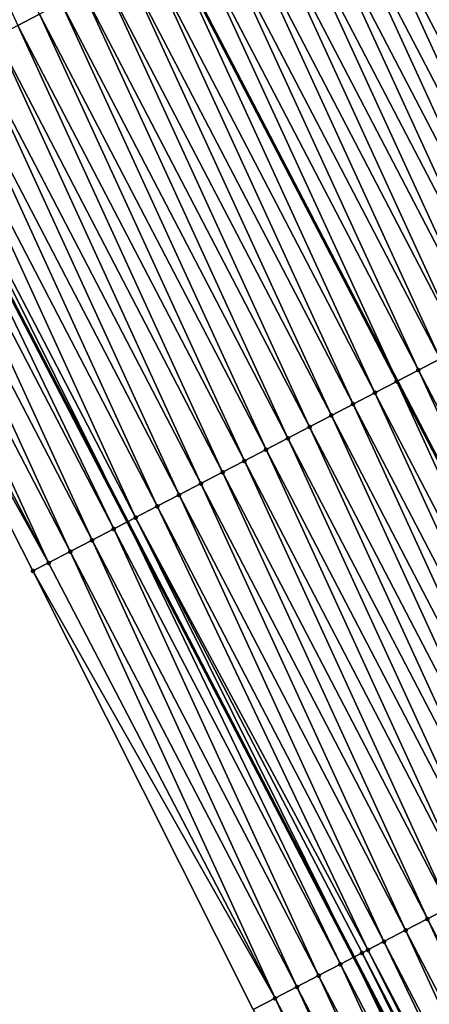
# Model space of a CAD drawing. Header units: feet. Extents: x 2007189 to 2022806, y 818621 to 837694.
# Tile 166 of 256: x 2012247 to 2012263, y 825132 to 825172. Entities that reach past the tile are written whole.
import ezdxf

# ---------------------------------------------------------------- set-up
doc = ezdxf.new("R2010")
doc.units = ezdxf.units.FT
doc.header["$MEASUREMENT"] = 0
for name, color, linetype, lineweight in [('EP_Travel Lane', 172, 'Continuous', 53), ('Road Shots', 141, 'Continuous', 100), ('Road X-Section', 40, 'Continuous', 13), ('STRIPING', 60, 'Continuous', 53)]:
    doc.layers.add(name, color=color, linetype=linetype, lineweight=lineweight)
doc.layers.add('I-77-MM17-21_SB-Surface-Border', color=7, linetype='Continuous')
doc.layers.add('I-77-MM17-21_SB-Surface-TIN', color=7, linetype='Continuous')

msp = doc.modelspace()

# ---------------------------------------------------------------- linework, layer by layer
at = {"layer": 'EP_Travel Lane'}
msp.add_polyline3d([(2012223.405906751, 825204.3912408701, 324.1559460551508), (2012232.643838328, 825186.6533588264, 323.9839653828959), (2012241.881768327, 825168.9154798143, 323.8116871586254), (2012251.119616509, 825151.1777578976, 323.6224860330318), (2012260.35756093, 825133.439851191, 323.4531711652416), (2012269.59534873, 825115.702245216, 323.2515078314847), (2012278.833025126, 825097.9648531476, 323.0267980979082), (2012288.070617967, 825080.2276215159, 322.7848146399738), (2012297.308224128, 825062.490364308, 322.5456152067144), (2012306.54578609, 825044.7531919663, 322.2972498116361), (2012315.784641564, 825027.0148524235, 322.0550790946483), (2012325.022957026, 825009.2780419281, 321.8107055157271), (2012334.261146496, 824991.5414733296, 321.5461022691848), (2012343.499258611, 824973.8050532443, 321.2690840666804)], dxfattribs=at)
at = {"layer": 'I-77-MM17-21_SB-Surface-Border', "color": 3, "linetype": 'Continuous', "lineweight": -3}
msp.add_polyline3d([(2012340.578012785, 824972.2849102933, 321.1767294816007), (2012331.163907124, 824989.9297937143, 321.4451597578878), (2012321.070619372, 825007.22102076, 321.7070611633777), (2012311.709224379, 825024.8939591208, 321.9360077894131), (2012302.43526304, 825042.6144794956, 322.1579173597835), (2012293.199070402, 825060.3524390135, 322.4000049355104), (2012283.962850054, 825078.0904517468, 322.636327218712), (2012274.726652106, 825095.8284214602, 322.8773173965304), (2012265.490399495, 825113.5664961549, 323.1070024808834), (2012256.253984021, 825131.3048836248, 323.3029959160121), (2012247.272037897, 825149.1757458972, 323.5013799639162), (2012238.197953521, 825166.9987711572, 323.6879407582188), (2012230.527164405, 825185.5519006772, 323.9248276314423), (2012221.632850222, 825203.4686898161, 324.0980971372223)], dxfattribs=at)
at = {"layer": 'I-77-MM17-21_SB-Surface-TIN', "color": 128, "linetype": 'Continuous', "lineweight": -3}
for points in [[(2012246.651766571, 825171.3981746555, 323.9008692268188), (2012247.538788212, 825171.8599025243, 323.9132449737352), (2012238.302306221, 825189.5984177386, 324.0954993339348)], [(2012271.855029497, 825161.9700094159, 324.0222748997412), (2012263.505458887, 825180.1704615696, 324.1943482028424), (2012262.618427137, 825179.7087557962, 324.1796557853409)], [(2012271.274838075, 825161.6680503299, 324.0097597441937), (2012262.618427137, 825179.7087557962, 324.1796557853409), (2012261.73135554, 825179.2471238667, 324.1569537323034)], [(2012271.274838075, 825161.6680503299, 324.0097597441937), (2012271.855029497, 825161.9700094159, 324.0222748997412), (2012262.618427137, 825179.7087557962, 324.1796557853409)], [(2012270.080891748, 825161.0467350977, 323.9779963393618), (2012261.73135554, 825179.2471238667, 324.1569537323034), (2012260.844280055, 825178.7854994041, 324.1334479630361)], [(2012270.080891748, 825161.0467350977, 323.9779963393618), (2012270.967966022, 825161.5083618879, 324.0012516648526), (2012261.73135554, 825179.2471238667, 324.1569537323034)], [(2012270.967966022, 825161.5083618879, 324.0012516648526), (2012271.274838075, 825161.6680503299, 324.0097597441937), (2012261.73135554, 825179.2471238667, 324.1569537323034)], [(2012269.193836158, 825160.5850724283, 323.9586028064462), (2012260.844280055, 825178.7854994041, 324.1334479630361), (2012259.957224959, 825178.3238357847, 324.1141568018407)], [(2012269.193836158, 825160.5850724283, 323.9586028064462), (2012270.080891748, 825161.0467350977, 323.9779963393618), (2012260.844280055, 825178.7854994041, 324.1334479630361)], [(2012268.306779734, 825160.1234113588, 323.9390370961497), (2012259.957224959, 825178.3238357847, 324.1141568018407), (2012259.070195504, 825177.8621229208, 324.1001660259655)], [(2012268.306779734, 825160.1234113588, 323.9390370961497), (2012269.193836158, 825160.5850724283, 323.9586028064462), (2012259.957224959, 825178.3238357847, 324.1141568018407)], [(2012267.419741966, 825159.6617144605, 323.9233277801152), (2012259.070195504, 825177.8621229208, 324.1001660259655), (2012258.18316812, 825177.4004060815, 324.08660314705)], [(2012267.419741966, 825159.6617144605, 323.9233277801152), (2012268.306779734, 825160.1234113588, 323.9390370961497), (2012259.070195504, 825177.8621229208, 324.1001660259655)], [(2012266.532718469, 825159.1999901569, 323.9105681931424), (2012258.18316812, 825177.4004060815, 324.08660314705), (2012257.296126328, 825176.9387169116, 324.0700620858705)], [(2012266.532718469, 825159.1999901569, 323.9105681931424), (2012267.419741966, 825159.6617144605, 323.9233277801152), (2012258.18316812, 825177.4004060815, 324.08660314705)], [(2012265.645682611, 825158.73828959, 323.8952537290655), (2012257.296126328, 825176.9387169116, 324.0700620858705), (2012256.409068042, 825176.4770594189, 324.0501114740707)], [(2012265.645682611, 825158.73828959, 323.8952537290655), (2012266.532718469, 825159.1999901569, 323.9105681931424), (2012257.296126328, 825176.9387169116, 324.0700620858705)], [(2012264.758635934, 825158.2766098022, 323.8777027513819), (2012256.409068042, 825176.4770594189, 324.0501114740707), (2012255.522028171, 825176.01536656, 324.0339674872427)], [(2012264.758635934, 825158.2766098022, 323.8777027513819), (2012265.645682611, 825158.73828959, 323.8952537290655), (2012256.409068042, 825176.4770594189, 324.0501114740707)], [(2012263.871612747, 825157.8148849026, 323.8650073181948), (2012255.522028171, 825176.01536656, 324.0339674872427), (2012254.635010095, 825175.5536318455, 324.0223285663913)], [(2012263.871612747, 825157.8148849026, 323.8650073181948), (2012264.758635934, 825158.2766098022, 323.8777027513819), (2012255.522028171, 825176.01536656, 324.0339674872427)], [(2012262.984587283, 825157.3531643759, 323.8518412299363), (2012254.635010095, 825175.5536318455, 324.0223285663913), (2012253.747966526, 825175.0919460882, 324.0054202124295)], [(2012262.984587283, 825157.3531643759, 323.8518412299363), (2012263.871612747, 825157.8148849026, 323.8650073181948), (2012254.635010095, 825175.5536318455, 324.0223285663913)], [(2012253.747966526, 825175.0919460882, 324.0054202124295), (2012252.874946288, 825174.6376018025, 323.985167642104), (2012262.111568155, 825156.8988246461, 323.8312517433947)], [(2012262.984587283, 825157.3531643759, 323.8518412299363), (2012253.747966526, 825175.0919460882, 324.0054202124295), (2012262.111568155, 825156.8988246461, 323.8312517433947)], [(2012261.210490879, 825156.4298106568, 323.8161088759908), (2012252.860905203, 825174.6302944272, 323.9848419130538), (2012251.973898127, 825174.1685385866, 323.9754769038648)], [(2012262.097524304, 825156.8915158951, 323.8309205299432), (2012252.874946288, 825174.6376018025, 323.985167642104), (2012252.860905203, 825174.6302944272, 323.9848419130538)], [(2012261.210490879, 825156.4298106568, 323.8161088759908), (2012262.097524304, 825156.8915158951, 323.8309205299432), (2012252.860905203, 825174.6302944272, 323.9848419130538)], [(2012262.097524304, 825156.8915158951, 323.8309205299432), (2012262.111568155, 825156.8988246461, 323.8312517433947), (2012252.874946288, 825174.6376018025, 323.985167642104)], [(2012260.323438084, 825155.9681426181, 323.7972932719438), (2012251.973898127, 825174.1685385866, 323.9754769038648), (2012251.086870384, 825173.7068224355, 323.961839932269)], [(2012260.323438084, 825155.9681426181, 323.7972932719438), (2012261.210490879, 825156.4298106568, 323.8161088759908), (2012251.973898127, 825174.1685385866, 323.9754769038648)], [(2012259.436391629, 825155.506462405, 323.7797880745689), (2012251.086870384, 825173.7068224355, 323.961839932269), (2012250.199838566, 825173.24511411, 323.9473606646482)], [(2012259.436391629, 825155.506462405, 323.7797880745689), (2012260.323438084, 825155.9681426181, 323.7972932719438), (2012251.086870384, 825173.7068224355, 323.961839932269)], [(2012258.549336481, 825155.0447988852, 323.760486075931), (2012250.199838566, 825173.24511411, 323.9473606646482), (2012249.312815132, 825172.7833896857, 323.9346141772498)], [(2012258.549336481, 825155.0447988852, 323.760486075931), (2012259.436391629, 825155.506462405, 323.7797880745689), (2012250.199838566, 825173.24511411, 323.9473606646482)], [(2012257.662282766, 825154.5831326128, 323.7414803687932), (2012249.312815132, 825172.7833896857, 323.9346141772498), (2012248.42579504, 825172.3216588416, 323.9225586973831)], [(2012257.662282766, 825154.5831326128, 323.7414803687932), (2012258.549336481, 825155.0447988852, 323.760486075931), (2012249.312815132, 825172.7833896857, 323.9346141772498)], [(2012256.775242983, 825154.1214395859, 323.7253543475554), (2012248.42579504, 825172.3216588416, 323.9225586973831), (2012247.538788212, 825171.8599025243, 323.9132449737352)], [(2012256.775242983, 825154.1214395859, 323.7253543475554), (2012257.662282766, 825154.5831326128, 323.7414803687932), (2012248.42579504, 825172.3216588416, 323.9225586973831)], [(2012255.888207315, 825153.6597386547, 323.7100791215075), (2012247.538788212, 825171.8599025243, 323.9132449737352), (2012246.651766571, 825171.3981746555, 323.9008692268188)], [(2012255.888207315, 825153.6597386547, 323.7100791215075), (2012256.775242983, 825154.1214395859, 323.7253543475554), (2012247.538788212, 825171.8599025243, 323.9132449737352)], [(2012255.00117894, 825153.1980237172, 323.6963114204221), (2012246.651766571, 825171.3981746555, 323.9008692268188), (2012245.764735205, 825170.9364654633, 323.8864832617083)], [(2012255.00117894, 825153.1980237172, 323.6963114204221), (2012255.888207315, 825153.6597386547, 323.7100791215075), (2012246.651766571, 825171.3981746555, 323.9008692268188)], [(2012254.114150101, 825152.7363096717, 323.6824477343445), (2012245.764735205, 825170.9364654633, 323.8864832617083), (2012244.877693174, 825170.4747767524, 323.8698928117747)], [(2012254.114150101, 825152.7363096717, 323.6824477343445), (2012255.00117894, 825153.1980237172, 323.6963114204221), (2012245.764735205, 825170.9364654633, 323.8864832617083)], [(2012253.2271083, 825152.2746205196, 323.66590465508), (2012244.877693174, 825170.4747767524, 323.8698928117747), (2012243.990648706, 825170.0130927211, 323.8527986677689)], [(2012253.2271083, 825152.2746205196, 323.66590465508), (2012254.114150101, 825152.7363096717, 323.6824477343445), (2012244.877693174, 825170.4747767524, 323.8698928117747)], [(2012252.34008886, 825151.8128884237, 323.6539837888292), (2012243.990648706, 825170.0130927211, 323.8527986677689), (2012243.103613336, 825169.5513912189, 323.8375849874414)], [(2012252.34008886, 825151.8128884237, 323.6539837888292), (2012253.2271083, 825152.2746205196, 323.66590465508), (2012243.990648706, 825170.0130927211, 323.8527986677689)], [(2012251.453017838, 825151.3512553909, 323.6314003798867), (2012243.103613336, 825169.5513912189, 323.8375849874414), (2012242.216563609, 825169.0897172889, 323.8194035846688)], [(2012251.453017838, 825151.3512553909, 323.6314003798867), (2012252.34008886, 825151.8128884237, 323.6539837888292), (2012243.103613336, 825169.5513912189, 323.8375849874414)], [(2012250.565941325, 825150.8896329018, 323.6076820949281), (2012241.881768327, 825168.9154798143, 323.8116871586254), (2012241.32950293, 825168.6280643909, 323.7989584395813)], [(2012242.216563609, 825169.0897172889, 323.8194035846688), (2012241.881768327, 825168.9154798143, 323.8116871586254), (2012251.119616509, 825151.1777578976, 323.6224860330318)], [(2012250.565941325, 825150.8896329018, 323.6076820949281), (2012251.119616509, 825151.1777578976, 323.6224860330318), (2012241.881768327, 825168.9154798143, 323.8116871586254)], [(2012251.453017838, 825151.3512553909, 323.6314003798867), (2012242.216563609, 825169.0897172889, 323.8194035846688), (2012251.119616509, 825151.1777578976, 323.6224860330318)], [(2012249.678864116, 825150.4280117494, 323.5838199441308), (2012241.32950293, 825168.6280643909, 323.7989584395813), (2012240.442408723, 825168.1664758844, 323.7715825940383)], [(2012249.678864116, 825150.4280117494, 323.5838199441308), (2012250.565941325, 825150.8896329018, 323.6076820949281), (2012241.32950293, 825168.6280643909, 323.7989584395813)], [(2012248.791748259, 825149.9664648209, 323.5519687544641), (2012240.442408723, 825168.1664758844, 323.7715825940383), (2012239.555275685, 825167.7049619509, 323.7361801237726)], [(2012248.791748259, 825149.9664648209, 323.5519687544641), (2012249.678864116, 825150.4280117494, 323.5838199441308), (2012240.442408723, 825168.1664758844, 323.7715825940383)], [(2012247.904634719, 825149.504913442, 323.5205966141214), (2012239.555275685, 825167.7049619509, 323.7361801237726), (2012238.668152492, 825167.243429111, 323.7028126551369)], [(2012247.904634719, 825149.504913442, 323.5205966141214), (2012248.791748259, 825149.9664648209, 323.5519687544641), (2012239.555275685, 825167.7049619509, 323.7361801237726)], [(2012247.904634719, 825149.504913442, 323.5205966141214), (2012238.668152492, 825167.243429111, 323.7028126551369), (2012238.197953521, 825166.9987711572, 323.6879407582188)], [(2012247.272037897, 825149.1757458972, 323.5013799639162), (2012247.904634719, 825149.504913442, 323.5205966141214), (2012238.197953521, 825166.9987711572, 323.6879407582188)], [(2012272.221118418, 825139.6145547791, 323.679735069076), (2012263.871612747, 825157.8148849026, 323.8650073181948), (2012262.984587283, 825157.3531643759, 323.8518412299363)], [(2012262.984587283, 825157.3531643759, 323.8518412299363), (2012262.111568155, 825156.8988246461, 323.8312517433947), (2012271.348075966, 825139.1602665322, 323.6537575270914)], [(2012272.221118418, 825139.6145547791, 323.679735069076), (2012262.984587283, 825157.3531643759, 323.8518412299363), (2012271.348075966, 825139.1602665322, 323.6537575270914)], [(2012270.447025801, 825138.6911937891, 323.6447847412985), (2012262.097524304, 825156.8915158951, 323.8309205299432), (2012261.210490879, 825156.4298106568, 323.8161088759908)], [(2012271.334028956, 825139.1529571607, 323.6533395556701), (2012262.111568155, 825156.8988246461, 323.8312517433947), (2012262.097524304, 825156.8915158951, 323.8309205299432)], [(2012270.447025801, 825138.6911937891, 323.6447847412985), (2012271.334028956, 825139.1529571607, 323.6533395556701), (2012262.097524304, 825156.8915158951, 323.8309205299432)], [(2012271.334028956, 825139.1529571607, 323.6533395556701), (2012271.348075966, 825139.1602665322, 323.6537575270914), (2012262.111568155, 825156.8988246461, 323.8312517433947)], [(2012269.559948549, 825138.2295727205, 323.6209132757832), (2012261.210490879, 825156.4298106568, 323.8161088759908), (2012260.323438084, 825155.9681426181, 323.7972932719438)], [(2012269.559948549, 825138.2295727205, 323.6209132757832), (2012270.447025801, 825138.6911937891, 323.6447847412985), (2012261.210490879, 825156.4298106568, 323.8161088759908)], [(2012268.672889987, 825137.7679157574, 323.6009052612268), (2012260.323438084, 825155.9681426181, 323.7972932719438), (2012259.436391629, 825155.506462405, 323.7797880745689)], [(2012268.672889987, 825137.7679157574, 323.6009052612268), (2012269.559948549, 825138.2295727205, 323.6209132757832), (2012260.323438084, 825155.9681426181, 323.7972932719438)], [(2012267.785847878, 825137.3062271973, 323.5842981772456), (2012259.436391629, 825155.506462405, 323.7797880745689), (2012258.549336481, 825155.0447988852, 323.760486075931)], [(2012267.785847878, 825137.3062271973, 323.5842981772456), (2012268.672889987, 825137.7679157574, 323.6009052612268), (2012259.436391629, 825155.506462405, 323.7797880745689)], [(2012266.898809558, 825136.8445313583, 323.5684745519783), (2012258.549336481, 825155.0447988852, 323.760486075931), (2012257.662282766, 825154.5831326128, 323.7414803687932)], [(2012266.898809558, 825136.8445313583, 323.5684745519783), (2012267.785847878, 825137.3062271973, 323.5842981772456), (2012258.549336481, 825155.0447988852, 323.760486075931)], [(2012266.011759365, 825136.3828583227, 323.55019649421), (2012257.662282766, 825154.5831326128, 323.7414803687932), (2012256.775242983, 825154.1214395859, 323.7253543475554)], [(2012266.011759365, 825136.3828583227, 323.55019649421), (2012266.898809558, 825136.8445313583, 323.5684745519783), (2012257.662282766, 825154.5831326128, 323.7414803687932)], [(2012265.124727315, 825135.9211504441, 323.5356687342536), (2012256.775242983, 825154.1214395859, 323.7253543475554), (2012255.888207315, 825153.6597386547, 323.7100791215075)], [(2012265.124727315, 825135.9211504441, 323.5356687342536), (2012266.011759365, 825136.3828583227, 323.55019649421), (2012256.775242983, 825154.1214395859, 323.7253543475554)], [(2012264.237702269, 825135.4594291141, 323.5225888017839), (2012255.888207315, 825153.6597386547, 323.7100791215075), (2012255.00117894, 825153.1980237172, 323.6963114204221)], [(2012264.237702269, 825135.4594291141, 323.5225888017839), (2012265.124727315, 825135.9211504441, 323.5356687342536), (2012255.888207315, 825153.6597386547, 323.7100791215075)], [(2012263.350669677, 825134.997722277, 323.5079489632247), (2012255.00117894, 825153.1980237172, 323.6963114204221), (2012254.114150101, 825152.7363096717, 323.6824477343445)], [(2012263.350669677, 825134.997722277, 323.5079489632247), (2012264.237702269, 825135.4594291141, 323.5225888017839), (2012255.00117894, 825153.1980237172, 323.6963114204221)], [(2012262.463633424, 825134.5360224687, 323.4925525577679), (2012254.114150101, 825152.7363096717, 323.6824477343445), (2012253.2271083, 825152.2746205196, 323.66590465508)], [(2012262.463633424, 825134.5360224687, 323.4925525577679), (2012263.350669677, 825134.997722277, 323.5079489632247), (2012254.114150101, 825152.7363096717, 323.6824477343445)], [(2012261.576617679, 825134.0742832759, 323.4813952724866), (2012253.2271083, 825152.2746205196, 323.66590465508), (2012252.34008886, 825151.8128884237, 323.6539837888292)], [(2012261.576617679, 825134.0742832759, 323.4813952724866), (2012262.463633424, 825134.5360224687, 323.4925525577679), (2012253.2271083, 825152.2746205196, 323.66590465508)], [(2012260.928099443, 825133.7367545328, 323.4681806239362), (2012252.34008886, 825151.8128884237, 323.6539837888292), (2012251.453017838, 825151.3512553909, 323.6314003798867)], [(2012260.928099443, 825133.7367545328, 323.4681806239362), (2012261.576617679, 825134.0742832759, 323.4813952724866), (2012252.34008886, 825151.8128884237, 323.6539837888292)], [(2012259.802495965, 825133.1509781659, 323.4404303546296), (2012251.119616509, 825151.1777578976, 323.6224860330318), (2012250.565941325, 825150.8896329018, 323.6076820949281)], [(2012251.453017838, 825151.3512553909, 323.6314003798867), (2012251.119616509, 825151.1777578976, 323.6224860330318), (2012260.35756093, 825133.439851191, 323.4531711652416)], [(2012259.802495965, 825133.1509781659, 323.4404303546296), (2012260.35756093, 825133.439851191, 323.4531711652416), (2012251.119616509, 825151.1777578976, 323.6224860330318)], [(2012260.689556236, 825133.6126318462, 323.4607916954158), (2012251.453017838, 825151.3512553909, 323.6314003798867), (2012260.35756093, 825133.439851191, 323.4531711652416)], [(2012260.689556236, 825133.6126318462, 323.4607916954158), (2012260.928099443, 825133.7367545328, 323.4681806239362), (2012251.453017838, 825151.3512553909, 323.6314003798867)], [(2012258.915364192, 825132.6894618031, 323.4052889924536), (2012250.565941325, 825150.8896329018, 323.6076820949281), (2012249.678864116, 825150.4280117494, 323.5838199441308)], [(2012258.915364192, 825132.6894618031, 323.4052889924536), (2012259.802495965, 825133.1509781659, 323.4404303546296), (2012250.565941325, 825150.8896329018, 323.6076820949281)], [(2012258.028180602, 825132.2280449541, 323.3594365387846), (2012249.678864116, 825150.4280117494, 323.5838199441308), (2012248.791748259, 825149.9664648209, 323.5519687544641)], [(2012258.028180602, 825132.2280449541, 323.3594365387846), (2012258.915364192, 825132.6894618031, 323.4052889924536), (2012249.678864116, 825150.4280117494, 323.5838199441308)], [(2012257.141064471, 825131.7664985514, 323.3275284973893), (2012248.791748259, 825149.9664648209, 323.5519687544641), (2012247.904634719, 825149.504913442, 323.5205966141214)], [(2012257.141064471, 825131.7664985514, 323.3275284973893), (2012258.028180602, 825132.2280449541, 323.3594365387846), (2012248.791748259, 825149.9664648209, 323.5519687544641)], [(2012257.141064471, 825131.7664985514, 323.3275284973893), (2012247.904634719, 825149.504913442, 323.5205966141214), (2012247.272037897, 825149.1757458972, 323.5013799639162)], [(2012256.253984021, 825131.3048836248, 323.3029959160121), (2012257.141064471, 825131.7664985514, 323.3275284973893), (2012247.272037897, 825149.1757458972, 323.5013799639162)], [(2012272.587080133, 825117.259344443, 323.3109128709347), (2012264.237702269, 825135.4594291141, 323.5225888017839), (2012263.350669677, 825134.997722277, 323.5079489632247)], [(2012271.700048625, 825116.7976355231, 323.2964978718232), (2012263.350669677, 825134.997722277, 323.5079489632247), (2012262.463633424, 825134.5360224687, 323.4925525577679)], [(2012271.700048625, 825116.7976355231, 323.2964978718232), (2012272.587080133, 825117.259344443, 323.3109128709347), (2012263.350669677, 825134.997722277, 323.5079489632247)], [(2012270.813028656, 825116.335904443, 323.2844680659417), (2012262.463633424, 825134.5360224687, 323.4925525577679), (2012261.576617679, 825134.0742832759, 323.4813952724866)], [(2012270.813028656, 825116.335904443, 323.2844680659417), (2012271.700048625, 825116.7976355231, 323.2964978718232), (2012262.463633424, 825134.5360224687, 323.4925525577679)], [(2012270.234237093, 825116.0346757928, 323.2718238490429), (2012261.576617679, 825134.0742832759, 323.4813952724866), (2012260.928099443, 825133.7367545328, 323.4681806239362)], [(2012270.234237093, 825116.0346757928, 323.2718238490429), (2012270.813028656, 825116.335904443, 323.2844680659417), (2012261.576617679, 825134.0742832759, 323.4813952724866)], [(2012269.038886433, 825115.4126387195, 323.239265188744), (2012260.35756093, 825133.439851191, 323.4531711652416), (2012259.802495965, 825133.1509781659, 323.4404303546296)], [(2012260.689556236, 825133.6126318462, 323.4607916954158), (2012260.35756093, 825133.439851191, 323.4531711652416), (2012269.59534873, 825115.702245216, 323.2515078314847)], [(2012269.038886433, 825115.4126387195, 323.239265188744), (2012269.59534873, 825115.702245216, 323.2515078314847), (2012260.35756093, 825133.439851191, 323.4531711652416)], [(2012269.925942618, 825115.8743002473, 323.2587811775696), (2012260.928099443, 825133.7367545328, 323.4681806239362), (2012260.689556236, 825133.6126318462, 323.4607916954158)], [(2012269.925942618, 825115.8743002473, 323.2587811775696), (2012260.689556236, 825133.6126318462, 323.4607916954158), (2012269.59534873, 825115.702245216, 323.2515078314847)], [(2012269.925942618, 825115.8743002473, 323.2587811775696), (2012270.234237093, 825116.0346757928, 323.2718238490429), (2012260.928099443, 825133.7367545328, 323.4681806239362)], [(2012268.151776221, 825114.951080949, 323.2085813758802), (2012259.802495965, 825133.1509781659, 323.4404303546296), (2012258.915364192, 825132.6894618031, 323.4052889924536)], [(2012268.151776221, 825114.951080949, 323.2085813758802), (2012269.038886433, 825115.4126387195, 323.239265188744), (2012259.802495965, 825133.1509781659, 323.4404303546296)], [(2012267.264606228, 825114.4896379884, 323.165540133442), (2012258.915364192, 825132.6894618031, 323.4052889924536), (2012258.028180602, 825132.2280449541, 323.3594365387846)], [(2012267.264606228, 825114.4896379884, 323.165540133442), (2012268.151776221, 825114.951080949, 323.2085813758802), (2012258.915364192, 825132.6894618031, 323.4052889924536)], [(2012266.377495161, 825114.028081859, 323.1346796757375), (2012258.028180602, 825132.2280449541, 323.3594365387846), (2012257.141064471, 825131.7664985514, 323.3275284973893)], [(2012266.377495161, 825114.028081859, 323.1346796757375), (2012267.264606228, 825114.4896379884, 323.165540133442), (2012258.028180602, 825132.2280449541, 323.3594365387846)], [(2012265.490399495, 825113.5664961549, 323.1070024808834), (2012257.141064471, 825131.7664985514, 323.3275284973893), (2012256.253984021, 825131.3048836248, 323.3029959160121)], [(2012265.490399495, 825113.5664961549, 323.1070024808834), (2012266.377495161, 825114.028081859, 323.1346796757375), (2012257.141064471, 825131.7664985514, 323.3275284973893)]]:
    msp.add_3dface(points, dxfattribs=at)
at = {"layer": 'Road Shots', "lineweight": 100}
for p in [(2012262.984587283, 825157.3531643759, 323.8518412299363), (2012262.097524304, 825156.8915158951, 323.8309205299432), (2012261.210490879, 825156.4298106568, 323.8161088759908), (2012260.323438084, 825155.9681426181, 323.7972932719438), (2012259.436391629, 825155.506462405, 323.7797880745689), (2012258.549336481, 825155.0447988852, 323.760486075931), (2012257.662282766, 825154.5831326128, 323.7414803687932), (2012256.775242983, 825154.1214395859, 323.7253543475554), (2012255.888207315, 825153.6597386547, 323.7100791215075), (2012255.00117894, 825153.1980237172, 323.6963114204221), (2012254.114150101, 825152.7363096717, 323.6824477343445), (2012253.2271083, 825152.2746205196, 323.66590465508), (2012252.34008886, 825151.8128884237, 323.6539837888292), (2012251.453017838, 825151.3512553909, 323.6314003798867), (2012250.565941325, 825150.8896329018, 323.6076820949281), (2012249.678864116, 825150.4280117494, 323.5838199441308), (2012248.791748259, 825149.9664648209, 323.5519687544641), (2012247.904634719, 825149.504913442, 323.5205966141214), (2012247.272037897, 825149.1757458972, 323.5013799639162), (2012263.350669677, 825134.997722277, 323.5079489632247), (2012262.463633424, 825134.5360224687, 323.4925525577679), (2012261.576617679, 825134.0742832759, 323.4813952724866), (2012260.689556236, 825133.6126318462, 323.4607916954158), (2012260.928099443, 825133.7367545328, 323.4681806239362), (2012259.802495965, 825133.1509781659, 323.4404303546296), (2012258.915364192, 825132.6894618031, 323.4052889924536), (2012258.028180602, 825132.2280449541, 323.3594365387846), (2012257.141064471, 825131.7664985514, 323.3275284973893)]:
    msp.add_point(p, dxfattribs=at)
at = {"layer": 'Road X-Section', "extrusion": (-0.461817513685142, 0.8869131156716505, 0.01047422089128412), "elevation": -197432.017312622, "flags": 128}
msp.add_lwpolyline([(-2165922.363033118, 2392.199860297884), (-2165921.363033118, 2392.245367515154), (-2165920.363033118, 2392.290149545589), (-2165919.363033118, 2392.332882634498), (-2165918.363033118, 2392.380069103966), (-2165917.363033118, 2392.421287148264), (-2165916.363033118, 2392.452016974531), (-2165915.363033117, 2392.454651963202), (-2165915.081657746, 2392.455249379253), (-2165914.690133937, 2392.45427084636), (-2165914.363033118, 2392.450605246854), (-2165913.363033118, 2392.434332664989), (-2165912.514038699, 2392.419031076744), (-2165912.363033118, 2392.415909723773), (-2165911.363033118, 2392.394416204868), (-2165910.363033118, 2392.376026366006), (-2165909.363033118, 2392.360261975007), (-2165908.363033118, 2392.34208521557), (-2165907.363033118, 2392.323671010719), (-2165906.363033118, 2392.30345755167), (-2165905.363033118, 2392.286399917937), (-2165904.363033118, 2392.272139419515), (-2165903.363033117, 2392.257446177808), (-2165902.363033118, 2392.234742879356), (-2165901.363033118, 2392.21123582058), (-2165900.363033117, 2392.191943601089), (-2165899.363033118, 2392.17795205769), (-2165898.363033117, 2392.164388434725), (-2165897.363033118, 2392.14784646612), (-2165896.363033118, 2392.127894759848), (-2165895.363033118, 2392.111749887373), (-2165894.363033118, 2392.100110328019), (-2165893.363033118, 2392.083201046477), (-2165892.363033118, 2392.062621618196), (-2165891.363033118, 2392.053256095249), (-2165890.363033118, 2392.039618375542), (-2165889.363033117, 2392.0251383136), (-2165888.363033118, 2392.012391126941), (-2165887.363033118, 2392.00033498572), (-2165886.363033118, 2391.991020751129), (-2165885.363033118, 2391.97864432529), (-2165884.363033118, 2391.964257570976), (-2165883.363033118, 2391.947666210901), (-2165882.363033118, 2391.930571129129), (-2165881.363033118, 2391.915356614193), (-2165880.363033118, 2391.897174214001), (-2165879.363033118, 2391.876727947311), (-2165878.363033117, 2391.849350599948), (-2165877.363033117, 2391.813946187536), (-2165876.363033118, 2391.780576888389), (-2165875.83299108, 2391.765704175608)], dxfattribs=at)
at = {"layer": 'Road X-Section', "extrusion": (-0.4618175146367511, 0.8869131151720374, 0.01047422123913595), "elevation": -197452.0196396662, "flags": 128}
msp.add_lwpolyline([(-2165922.3628209, 2392.254423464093), (-2165921.3628209, 2392.298787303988), (-2165920.362820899, 2392.345184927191), (-2165919.362820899, 2392.391852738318), (-2165918.362820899, 2392.438743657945), (-2165917.362820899, 2392.480900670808), (-2165916.362820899, 2392.511105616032), (-2165915.54246993, 2392.513326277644), (-2165915.362820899, 2392.51304506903), (-2165914.772946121, 2392.510241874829), (-2165914.3628209, 2392.505137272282), (-2165913.362820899, 2392.489579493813), (-2165912.362820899, 2392.470967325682), (-2165911.3628209, 2392.449279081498), (-2165910.362820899, 2392.433741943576), (-2165909.362820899, 2392.419108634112), (-2165908.362820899, 2392.402835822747), (-2165907.3628209, 2392.38129082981), (-2165906.362820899, 2392.364005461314), (-2165905.3628209, 2392.34648340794), (-2165904.362820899, 2392.327072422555), (-2165903.362820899, 2392.309645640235), (-2165902.708755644, 2392.297129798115), (-2165902.362820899, 2392.288621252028), (-2165901.3628209, 2392.265364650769), (-2165900.362820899, 2392.245970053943), (-2165899.362820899, 2392.226403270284), (-2165898.362820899, 2392.210693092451), (-2165897.3628209, 2392.197932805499), (-2165896.362820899, 2392.182617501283), (-2165895.362820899, 2392.165065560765), (-2165894.362820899, 2392.152369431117), (-2165893.362820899, 2392.139202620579), (-2165892.362820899, 2392.118280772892), (-2165891.362820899, 2392.103468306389), (-2165890.362820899, 2392.084651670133), (-2165889.362820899, 2392.067145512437), (-2165888.3628209, 2392.047842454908), (-2165887.362820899, 2392.02883570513), (-2165886.362820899, 2392.012708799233), (-2165885.3628209, 2391.9974327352), (-2165884.3628209, 2391.98366427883), (-2165883.362820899, 2391.969799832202), (-2165882.362820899, 2391.953255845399), (-2165881.362820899, 2391.941334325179), (-2165880.362820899, 2391.918749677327), (-2165879.3628209, 2391.895030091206), (-2165878.3628209, 2391.871166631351), (-2165877.362820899, 2391.839313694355), (-2165876.362820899, 2391.80793983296), (-2165875.649708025, 2391.788722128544)], dxfattribs=at)
at = {"layer": 'Road X-Section', "extrusion": (-0.4618175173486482, 0.8869131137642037, 0.01047422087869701), "elevation": -197472.0262585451, "flags": 128}
msp.add_lwpolyline([(-2165923.362217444, 2392.260218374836), (-2165922.362217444, 2392.303266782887), (-2165921.362217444, 2392.351198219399), (-2165920.362217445, 2392.392138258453), (-2165919.362217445, 2392.43782640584), (-2165918.362217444, 2392.484853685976), (-2165917.362217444, 2392.519465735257), (-2165916.362217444, 2392.568258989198), (-2165916.130740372, 2392.570272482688), (-2165915.362217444, 2392.569461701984), (-2165915.001026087, 2392.568889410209), (-2165914.362217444, 2392.559092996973), (-2165913.362217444, 2392.543425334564), (-2165912.362217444, 2392.524545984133), (-2165911.362217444, 2392.506537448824), (-2165910.362217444, 2392.488857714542), (-2165909.362217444, 2392.469227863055), (-2165908.362217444, 2392.447887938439), (-2165907.362217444, 2392.429027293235), (-2165906.362217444, 2392.409792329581), (-2165905.362217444, 2392.391861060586), (-2165904.362217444, 2392.374555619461), (-2165903.362217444, 2392.360109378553), (-2165902.362217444, 2392.332132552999), (-2165901.362217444, 2392.307669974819), (-2165900.362217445, 2392.289319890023), (-2165899.362217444, 2392.270163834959), (-2165898.362217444, 2392.25622131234), (-2165897.362217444, 2392.239535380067), (-2165896.362217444, 2392.222781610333), (-2165895.362217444, 2392.204521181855), (-2165894.362217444, 2392.194740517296), (-2165893.362217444, 2392.176581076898), (-2165892.362217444, 2392.15018411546), (-2165891.362217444, 2392.141628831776), (-2165890.362217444, 2392.117756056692), (-2165889.362217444, 2392.097746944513), (-2165888.362217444, 2392.081138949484), (-2165887.362217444, 2392.06531445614), (-2165886.362217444, 2392.047035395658), (-2165885.362217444, 2392.032506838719), (-2165884.362217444, 2392.019426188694), (-2165883.362217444, 2392.004785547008), (-2165882.362217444, 2391.989388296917), (-2165881.362217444, 2391.978230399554), (-2165880.631121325, 2391.96501502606), (-2165880.362217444, 2391.957625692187), (-2165879.362217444, 2391.937263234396), (-2165878.362217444, 2391.902119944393), (-2165877.362217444, 2391.856264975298), (-2165876.362217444, 2391.824355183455), (-2165875.362217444, 2391.79982125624)], dxfattribs=at)
at = {"layer": 'STRIPING'}
msp.add_polyline3d([(2012234.401996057, 825210.1145924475, 324.3536701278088), (2012243.638575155, 825192.375897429, 324.1909065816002), (2012252.874946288, 825174.6376018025, 323.985167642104), (2012262.111568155, 825156.8988246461, 323.8312517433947), (2012271.348075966, 825139.1602665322, 323.6537575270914), (2012280.584469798, 825121.4219273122, 323.452712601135), (2012289.820772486, 825103.6837631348, 323.2328174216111), (2012299.056976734, 825085.9457880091, 322.9925717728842), (2012308.293246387, 825068.2076872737, 322.7658598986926), (2012317.529311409, 825050.4699795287, 322.4968349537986), (2012326.767236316, 825032.7325060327, 322.2321031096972), (2012336.00544564, 825014.9958987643, 321.9707239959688), (2012345.243638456, 824997.2593231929, 321.706694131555), (2012354.481796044, 824979.5228152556, 321.4370103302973), (2012363.719970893, 824961.786274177, 321.1700927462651)], dxfattribs=at)

doc.saveas('drawing.dxf')
